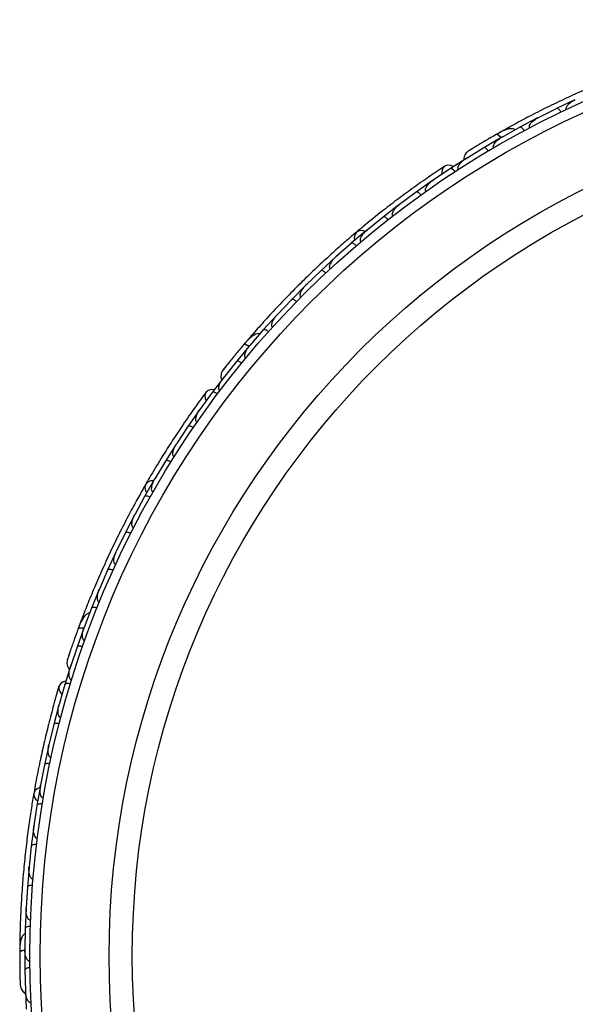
# Model space of a CAD drawing. Header units: millimetres. Extents: x 59 to 109, y 26 to 144.
# Tile 3 of 158: x 63.34 to 66.06, y 32.99 to 37.8. Entities that reach past the tile are written whole.
import ezdxf

# ---------------------------------------------------------------- set-up
doc = ezdxf.new("R2010")
doc.units = ezdxf.units.MM

msp = doc.modelspace()

# ---------------------------------------------------------------- linework, layer by layer
at = {"color": 7, "linetype": 'Continuous', "lineweight": 25}
for p, q in [((66.05564, 37.41099), (65.96723, 37.3694)), ((65.96726, 37.36933), (65.87696, 37.3241)), ((65.87436, 37.32321), (65.7876, 37.27765)), ((65.88316, 37.3272), (65.87692, 37.3241)), ((65.71522, 37.26618), (65.67695, 37.24465)), ((65.78762, 37.27758), (65.6991, 37.22826)), ((65.69647, 37.22721), (65.61136, 37.17763)), ((65.70461, 37.23133), (65.69901, 37.22823)), ((65.61139, 37.17756), (65.52461, 37.12406)), ((65.53135, 37.12885), (65.44804, 37.07544)), ((65.5294, 37.12702), (65.52448, 37.124)), ((65.44808, 37.07536), (65.36371, 37.01835)), ((65.36117, 37.01708), (65.28074, 36.96044)), ((65.3695, 37.02226), (65.36398, 37.01855)), ((65.28078, 36.96037), (65.19947, 36.90004)), ((65.197, 36.89867), (65.1195, 36.83883)), ((65.20542, 36.90446), (65.19968, 36.90023)), ((65.11954, 36.83876), (65.04124, 36.77516)), ((65.03885, 36.77369), (64.96424, 36.71068)), ((65.04713, 36.77994), (65.04139, 36.77531)), ((64.96428, 36.71062), (64.88897, 36.64377)), ((64.88665, 36.6422), (64.81492, 36.57604)), ((64.89462, 36.64878), (64.88906, 36.64388)), ((64.81497, 36.57598), (64.74264, 36.50588)), ((64.74788, 36.51096), (64.74267, 36.50594)), ((64.74039, 36.50422), (64.67154, 36.4349)), ((64.67159, 36.43484), (64.60221, 36.36146)), ((64.60697, 36.36649), (64.60217, 36.36145)), ((64.60007, 36.35973), (64.53412, 36.28724)), ((64.53417, 36.28718), (64.46785, 36.21056)), ((64.47003, 36.25171), (64.46446, 36.24523)), ((64.46573, 36.20868), (64.40272, 36.13298)), ((64.47198, 36.21534), (64.46778, 36.21051)), ((64.40277, 36.13293), (64.33952, 36.05297)), ((64.34421, 36.05978), (64.2842, 35.98109)), ((64.34301, 36.05739), (64.33942, 36.05287)), ((64.28426, 35.98103), (64.22448, 35.89861)), ((64.22253, 35.89655), (64.16632, 35.81581)), ((64.22859, 35.90426), (64.22466, 35.89889)), ((64.16638, 35.81576), (64.1106, 35.73126)), ((64.10876, 35.72913), (64.05639, 35.64638)), ((64.11469, 35.73745), (64.11074, 35.7315)), ((64.05645, 35.64633), (64.00463, 35.55979)), ((64.00289, 35.55759), (63.95433, 35.47286)), ((64.00853, 35.5663), (64.00472, 35.55999)), ((63.95439, 35.47282), (63.90648, 35.38424)), ((63.90484, 35.38198), (63.86007, 35.29527)), ((63.91008, 35.39089), (63.90653, 35.38437)), ((63.86013, 35.29523), (63.81613, 35.20462)), ((63.8146, 35.20229), (63.7736, 35.11361)), ((63.81932, 35.21119), (63.81614, 35.20469)), ((63.77367, 35.11357), (63.73357, 35.02088)), ((63.73632, 35.02724), (63.73354, 35.02085)), ((63.73215, 35.01852), (63.69497, 34.92785)), ((63.69504, 34.92781), (63.65893, 34.83313)), ((63.65758, 34.83064), (63.62426, 34.73795)), ((63.6469, 34.87254), (63.63142, 34.83145)), ((63.66118, 34.83903), (63.65888, 34.83305)), ((63.62433, 34.73792), (63.59223, 34.64115)), ((63.59432, 34.64915), (63.56484, 34.55469)), ((63.59401, 34.6465), (63.59217, 34.64102)), ((63.56491, 34.55465), (63.53693, 34.45675)), ((63.5358, 34.45415), (63.5106, 34.35905)), ((63.53885, 34.46347), (63.53701, 34.45708)), ((63.51067, 34.35902), (63.48716, 34.26054)), ((63.48615, 34.25791), (63.46525, 34.16225)), ((63.48888, 34.26776), (63.4872, 34.26082)), ((63.46532, 34.16222), (63.44622, 34.06317)), ((63.44533, 34.06051), (63.42868, 33.96428)), ((63.44766, 34.07062), (63.44624, 34.06339)), ((63.42876, 33.96426), (63.41403, 33.86464)), ((63.41514, 33.87212), (63.41403, 33.86479)), ((63.41327, 33.86195), (63.40085, 33.76516)), ((63.40092, 33.76514), (63.39056, 33.66496)), ((63.39131, 33.67222), (63.39055, 33.66502)), ((63.38992, 33.66224), (63.38173, 33.56488)), ((63.3818, 33.56487), (63.37583, 33.46405)), ((63.3753, 33.46135), (63.37137, 33.36343)), ((63.37624, 33.47097), (63.3758, 33.46402)), ((63.37145, 33.36342), (63.3699, 33.2621)), ((63.34512, 33.29502), (63.34463, 33.25111)), ((63.36949, 33.2593), (63.36987, 33.1608)), ((63.36999, 33.26841), (63.36988, 33.26201)), ((63.36995, 33.1608), (63.37289, 33.05889)), ((63.37211, 33.06712), (63.37671, 32.96827)), ((63.37272, 33.06452), (63.37288, 33.05874))]:
    msp.add_line(p, q, dxfattribs=at)
at = {"color": 1, "linetype": 'Continuous', "lineweight": 25, "flags": 128}
for points in [[(65.69581, 37.22653), (65.69373, 37.22896), (65.68829, 37.23458), (65.68316, 37.23881), (65.67854, 37.24149), (65.6746, 37.24252), (65.67149, 37.24185)], [(64.46535, 36.20782), (64.46257, 36.20939), (64.45553, 36.21281), (64.44926, 36.21503), (64.444, 36.21597), (64.43995, 36.21558), (64.43726, 36.21389)], [(63.65752, 34.8297), (63.65436, 34.83022), (63.64658, 34.83103), (63.63993, 34.83097), (63.63467, 34.83005), (63.63099, 34.8283), (63.62904, 34.8258)], [(63.36975, 33.25839), (63.3666, 33.2578), (63.35902, 33.2559), (63.35279, 33.25357), (63.34815, 33.25091), (63.34529, 33.24801), (63.34432, 33.24499)]]:
    msp.add_lwpolyline(points, dxfattribs=at)
at = {"color": 7, "linetype": 'Continuous', "lineweight": 25, "flags": 128}
for points in [[(65.62877, 37.21709), (65.62908, 37.21725), (65.62937, 37.21739)], [(65.4626, 37.08517), (65.45003, 37.09097), (65.43392, 37.09239), (65.41993, 37.08694), (65.41015, 37.07543), (65.406, 37.05955), (65.40667, 37.04792)], [(65.03203, 36.76819), (65.01775, 36.77271), (65.00187, 36.77189), (64.98896, 36.76466), (64.98088, 36.75207), (64.97882, 36.73593), (64.98073, 36.72513)], [(64.29455, 35.99521), (64.28076, 35.99637), (64.26513, 35.99219), (64.25385, 35.98229), (64.24859, 35.96812), (64.25013, 35.95178), (64.25473, 35.94108)], [(63.99837, 35.55009), (63.9834, 35.54946), (63.96875, 35.54325), (63.95909, 35.53204), (63.95581, 35.51745), (63.95939, 35.50158), (63.96488, 35.49208)], [(63.56973, 34.5715), (63.55638, 34.56787), (63.54312, 34.55859), (63.53591, 34.54543), (63.53581, 34.53032), (63.54284, 34.51549), (63.55083, 34.50701)], [(63.44365, 34.05191), (63.4298, 34.0462), (63.41816, 34.03536), (63.41292, 34.02153), (63.41483, 34.00669), (63.42362, 33.993), (63.43203, 33.98595)], [(63.34441, 33.19561), (63.34442, 33.19595), (63.34445, 33.19628)]]:
    msp.add_lwpolyline(points, dxfattribs=at)
at = {"color": 7, "linetype": 'Continuous', "lineweight": 25}
for radius in [4.575, 4.525, 4.188, 4.075]:
    msp.add_circle((67.96929, 33.22803), radius, dxfattribs=at)
for centre, start, end in [((65.72939, 37.24515), 69.6192, 115.09896), ((64.49054, 36.23679), 89.6192, 135.09896), ((63.67128, 34.86554), 109.6192, 155.09896), ((63.37042, 33.29678), 129.6192, 175.09896)]:
    msp.add_arc(centre, 0.02567, start, end, dxfattribs=at)
for points, knots in [([(66.37982, 37.57132), (66.35822, 37.56332), (66.3151, 37.54735), (66.23529, 37.51598), (66.14836, 37.47981), (66.05664, 37.43942), (65.96401, 37.39607), (65.87444, 37.35178), (65.7902, 37.30789), (65.74224, 37.28147), (65.71825, 37.26826)], [0, 0, 0, 0, 0.1251424, 0.2497929, 0.374676, 0.4998622, 0.6249666, 0.7502587, 0.8750633, 1, 1, 1, 1]), ([(66.01467, 37.36446), (66.01463, 37.36452), (66.01408, 37.36565), (66.01334, 37.36834), (66.01369, 37.37337), (66.01739, 37.38226), (66.02699, 37.39289), (66.04143, 37.40368), (66.05243, 37.40961), (66.05819, 37.41225), (66.05826, 37.41228)], [0, 0, 0, 0, 0.0028352, 0.050977, 0.1103366, 0.2078119, 0.4531845, 0.7216401, 0.9964148, 1, 1, 1, 1]), ([(65.98749, 37.35151), (65.98739, 37.35171), (65.98616, 37.35424), (65.98341, 37.35895), (65.97897, 37.36452), (65.97423, 37.36857), (65.97019, 37.37017), (65.968, 37.36986), (65.96719, 37.36948), (65.96716, 37.36946)], [0, 0, 0, 0, 0.016652, 0.2070285, 0.3985507, 0.5993597, 0.831024, 0.9934916, 1, 1, 1, 1]), ([(65.83535, 37.27487), (65.83495, 37.27575), (65.83407, 37.27767), (65.83379, 37.28172), (65.83525, 37.28817), (65.84321, 37.30134), (65.85806, 37.31381), (65.8715, 37.32184), (65.87683, 37.32457), (65.8769, 37.3246)], [0, 0, 0, 0, 0.0388574, 0.084812, 0.162938, 0.3126958, 0.7369051, 0.9964149, 1, 1, 1, 1]), ([(65.6743, 37.24345), (65.66599, 37.23868), (65.64939, 37.22916), (65.62384, 37.21421), (65.59945, 37.19975), (65.57745, 37.18652), (65.55889, 37.17524), (65.54506, 37.16674), (65.53624, 37.16128), (65.53519, 37.16061), (65.53468, 37.16029)], [0, 0, 0, 0, 0.1253341, 0.2502351, 0.3757048, 0.5015073, 0.6270811, 0.7524027, 0.8783335, 1, 1, 1, 1]), ([(65.76617, 37.26544), (65.76423, 37.2665), (65.75785, 37.26997), (65.73967, 37.27136), (65.71021, 37.26366), (65.68465, 37.24926), (65.67146, 37.24183)], [0, 0, 0, 0, 0.0722062, 0.2380923, 0.6065513, 1, 1, 1, 1]), ([(65.69502, 37.22516), (65.69471, 37.22559), (65.69132, 37.23033), (65.68488, 37.23663), (65.67703, 37.24234), (65.67307, 37.24269), (65.6716, 37.2419), (65.67149, 37.24185)], [0, 0, 0, 0, 0.0316493, 0.3464731, 0.6613851, 0.9762941, 1, 1, 1, 1]), ([(65.80857, 37.26063), (65.80779, 37.262), (65.80573, 37.26562), (65.80177, 37.27084), (65.79687, 37.27556), (65.79207, 37.27826), (65.78909, 37.27838), (65.78775, 37.27783), (65.78752, 37.27771), (65.78749, 37.27769)], [0, 0, 0, 0, 0.11561, 0.3057804, 0.5012224, 0.7256982, 0.9503445, 0.9934853, 1, 1, 1, 1]), ([(65.64403, 37.22598), (65.64394, 37.22593), (65.6388, 37.22298), (65.63373, 37.22001), (65.62876, 37.21708)], [0, 0, 0, 0, 0.0174037, 1, 1, 1, 1]), ([(65.65944, 37.1771), (65.65911, 37.1777), (65.65826, 37.17928), (65.65759, 37.18277), (65.65824, 37.18863), (65.66372, 37.20046), (65.67758, 37.21483), (65.69132, 37.22439), (65.69886, 37.22867), (65.69893, 37.22871)], [0, 0, 0, 0, 0.0273886, 0.0721385, 0.1418849, 0.2690946, 0.6203421, 0.9964192, 1, 1, 1, 1]), ([(65.53475, 37.16034), (65.53147, 37.15772), (65.52506, 37.15257), (65.51833, 37.14248), (65.51454, 37.13205), (65.51265, 37.12356), (65.51342, 37.11885), (65.51363, 37.11749)], [0, 0, 0, 0, 0.25091, 0.490928, 0.714443, 0.9181712, 1, 1, 1, 1]), ([(65.55867, 37.17512), (65.55228, 37.1712), (65.53949, 37.16336), (65.53639, 37.16139), (65.53484, 37.1604)], [0, 0, 0, 0, 0.4997894, 1, 1, 1, 1]), ([(65.63301, 37.16153), (65.63217, 37.16285), (65.62995, 37.16638), (65.62577, 37.17142), (65.62068, 37.17592), (65.61577, 37.17842), (65.61279, 37.17841), (65.61149, 37.17781), (65.61126, 37.17767), (65.61123, 37.17766)], [0, 0, 0, 0, 0.1153787, 0.305714, 0.5012752, 0.7256734, 0.9502371, 0.9934744, 1, 1, 1, 1]), ([(65.42083, 37.08756), (65.39521, 37.07045), (65.34649, 37.03791), (65.2655, 36.98079), (65.18808, 36.92379), (65.10986, 36.86354), (65.04577, 36.81239), (65.00603, 36.77884), (64.99451, 36.76912)], [0, 0, 0, 0, 0.2180556, 0.4147202, 0.5912036, 0.7489875, 0.9272426, 1, 1, 1, 1]), ([(65.48699, 37.07105), (65.48677, 37.0714), (65.48597, 37.07268), (65.48501, 37.07566), (65.48502, 37.081), (65.48859, 37.09155), (65.4978, 37.10334), (65.51073, 37.11519), (65.51965, 37.12152), (65.52433, 37.12446), (65.5244, 37.1245)], [0, 0, 0, 0, 0.0165279, 0.0607653, 0.1238722, 0.2334997, 0.5249132, 0.7588895, 0.9964268, 1, 1, 1, 1]), ([(65.4705, 37.06035), (65.46961, 37.06164), (65.46725, 37.06507), (65.46286, 37.06993), (65.45759, 37.07422), (65.45258, 37.07652), (65.44962, 37.07639), (65.44834, 37.07573), (65.44812, 37.07558), (65.44809, 37.07557)], [0, 0, 0, 0, 0.1152798, 0.3056806, 0.5012898, 0.7256609, 0.9501956, 0.9934701, 1, 1, 1, 1]), ([(65.32868, 36.96405), (65.32811, 36.96498), (65.32736, 36.96619), (65.32654, 36.96898), (65.3262, 36.97402), (65.32851, 36.98141), (65.33553, 36.99387), (65.3474, 37.00659), (65.35858, 37.0154), (65.3636, 37.01885), (65.36366, 37.0189)], [0, 0, 0, 0, 0.0439924, 0.0565425, 0.1182118, 0.2485839, 0.3779124, 0.7339208, 0.9964229, 1, 1, 1, 1]), ([(65.30387, 36.94638), (65.30374, 36.94656), (65.30208, 36.94884), (65.29856, 36.95299), (65.29323, 36.95772), (65.28787, 36.9609), (65.28361, 36.96178), (65.28152, 36.9611), (65.28079, 36.96058), (65.28076, 36.96056)], [0, 0, 0, 0, 0.0163611, 0.206885, 0.3985455, 0.5994314, 0.8309806, 0.9934816, 1, 1, 1, 1]), ([(65.16702, 36.84437), (65.16654, 36.84505), (65.16561, 36.84636), (65.1646, 36.84932), (65.16419, 36.85463), (65.16612, 36.86181), (65.17249, 36.87443), (65.1837, 36.88758), (65.1945, 36.89689), (65.19931, 36.90052), (65.19938, 36.90057)], [0, 0, 0, 0, 0.0336188, 0.0647198, 0.1259403, 0.2511281, 0.3754616, 0.735616, 0.9964191, 1, 1, 1, 1]), ([(65.14322, 36.8258), (65.14222, 36.82701), (65.13956, 36.83022), (65.13475, 36.83468), (65.12911, 36.83847), (65.12391, 36.8403), (65.12095, 36.8399), (65.11973, 36.83912), (65.11952, 36.83896), (65.1195, 36.83894)], [0, 0, 0, 0, 0.1157169, 0.3058088, 0.5011944, 0.7257089, 0.9503963, 0.9934905, 1, 1, 1, 1]), ([(64.99019, 36.76576), (64.97262, 36.75085), (64.93756, 36.72109), (64.8733, 36.66432), (64.80398, 36.6006), (64.73161, 36.53128), (64.65939, 36.45886), (64.59037, 36.3866), (64.52622, 36.31655), (64.49019, 36.27532), (64.47217, 36.2547)], [0, 0, 0, 0, 0.1251424, 0.2497929, 0.374676, 0.4998622, 0.6249666, 0.7502587, 0.8750633, 1, 1, 1, 1]), ([(65.01134, 36.71818), (65.01098, 36.71863), (65.00984, 36.72005), (65.00861, 36.72319), (65.00802, 36.73049), (65.01112, 36.73957), (65.02087, 36.75671), (65.03181, 36.76798), (65.04104, 36.77562), (65.04111, 36.77567)], [0, 0, 0, 0, 0.02335, 0.0734618, 0.134698, 0.325553, 0.4727956, 0.9964114, 1, 1, 1, 1]), ([(64.9885, 36.69869), (64.98744, 36.69986), (64.98464, 36.70295), (64.97965, 36.70719), (64.97384, 36.71073), (64.96856, 36.71233), (64.96562, 36.71179), (64.96443, 36.71096), (64.96423, 36.71079), (64.96421, 36.71077)], [0, 0, 0, 0, 0.1158119, 0.3058371, 0.5011744, 0.7257197, 0.95044, 0.9934949, 1, 1, 1, 1]), ([(64.86161, 36.58555), (64.86139, 36.58579), (64.86066, 36.58659), (64.85933, 36.58869), (64.85825, 36.59233), (64.8582, 36.59917), (64.86078, 36.60761), (64.86952, 36.62454), (64.87986, 36.63618), (64.88873, 36.64419), (64.88879, 36.64424)], [0, 0, 0, 0, 0.0130732, 0.044023, 0.1002245, 0.1663566, 0.3297208, 0.4739231, 0.9964125, 1, 1, 1, 1]), ([(64.83966, 36.5651), (64.8395, 36.56526), (64.83756, 36.5673), (64.83353, 36.57096), (64.82761, 36.57494), (64.82188, 36.57738), (64.81754, 36.57769), (64.81554, 36.57673), (64.81489, 36.57612), (64.81486, 36.5761)], [0, 0, 0, 0, 0.01674193, 0.20707182, 0.39855042, 0.59933539, 0.83103755, 0.9934948, 1, 1, 1, 1]), ([(64.7178, 36.44648), (64.71775, 36.44653), (64.71684, 36.4474), (64.71523, 36.44967), (64.71384, 36.45452), (64.71428, 36.46414), (64.71966, 36.47742), (64.72954, 36.49249), (64.73784, 36.50183), (64.74236, 36.50627), (64.74241, 36.50633)], [0, 0, 0, 0, 0.0028352, 0.050977, 0.1103366, 0.2078119, 0.4531845, 0.7216401, 0.9964148, 1, 1, 1, 1]), ([(64.6967, 36.42502), (64.69653, 36.42518), (64.69451, 36.42713), (64.69032, 36.43061), (64.68424, 36.43433), (64.6784, 36.43652), (64.67405, 36.43664), (64.6721, 36.43559), (64.67148, 36.43496), (64.67145, 36.43494)], [0, 0, 0, 0, 0.016652, 0.2070285, 0.3985507, 0.5993597, 0.831024, 0.9934916, 1, 1, 1, 1]), ([(64.57994, 36.30096), (64.57926, 36.30165), (64.57778, 36.30316), (64.57613, 36.30686), (64.5753, 36.31343), (64.57827, 36.32853), (64.58797, 36.34532), (64.59784, 36.35746), (64.60192, 36.36185), (64.60198, 36.36191)], [0, 0, 0, 0, 0.0388574, 0.084812, 0.162938, 0.3126958, 0.7369051, 0.9964149, 1, 1, 1, 1]), ([(64.55964, 36.27843), (64.55844, 36.27945), (64.55527, 36.28214), (64.54976, 36.28569), (64.54355, 36.28845), (64.53811, 36.28935), (64.53527, 36.28844), (64.5342, 36.28747), (64.53403, 36.28727), (64.53401, 36.28725)], [0, 0, 0, 0, 0.11561, 0.3057804, 0.50122242, 0.72569819, 0.95034449, 0.99348532, 1, 1, 1, 1]), ([(64.51815, 36.26845), (64.51598, 36.26877), (64.50879, 36.26986), (64.49124, 36.26495), (64.46618, 36.24763), (64.44709, 36.22536), (64.43723, 36.21386)], [0, 0, 0, 0, 0.0722062, 0.2380923, 0.6065513, 1, 1, 1, 1]), ([(64.46449, 36.24522), (64.46449, 36.24523), (64.46457, 36.24558), (64.46201, 36.24255), (64.45618, 36.23604), (64.44714, 36.22551), (64.44002, 36.21709), (64.43793, 36.21461)], [0, 0, 0, 0, 0.0063417, 0.1391324, 0.4541713, 0.8392735, 1, 1, 1, 1]), ([(64.43935, 36.21636), (64.43317, 36.20903), (64.42084, 36.19441), (64.40193, 36.17162), (64.38395, 36.14969), (64.36781, 36.12974), (64.35423, 36.11279), (64.34414, 36.10008), (64.33772, 36.09193), (64.33696, 36.09094), (64.33659, 36.09046)], [0, 0, 0, 0, 0.1253341, 0.2502351, 0.3757048, 0.5015073, 0.6270811, 0.7524027, 0.8783335, 1, 1, 1, 1]), ([(64.41955, 36.1928), (64.41846, 36.1915), (64.41369, 36.18581), (64.40911, 36.18027), (64.40558, 36.176)], [0, 0, 0, 0, 0.2287199, 1, 1, 1, 1]), ([(64.46508, 36.20625), (64.46464, 36.20655), (64.45983, 36.20985), (64.45162, 36.21357), (64.4423, 36.21625), (64.43845, 36.21522), (64.43734, 36.21398), (64.43726, 36.21389)], [0, 0, 0, 0, 0.03164934, 0.34647305, 0.66138514, 0.97629413, 1, 1, 1, 1]), ([(64.44808, 36.14893), (64.44757, 36.14938), (64.44623, 36.15057), (64.4444, 36.15362), (64.44301, 36.15935), (64.44411, 36.17234), (64.45222, 36.19058), (64.46187, 36.20427), (64.46749, 36.21087), (64.46754, 36.21093)], [0, 0, 0, 0, 0.0273886, 0.0721385, 0.1418849, 0.2690946, 0.6203421, 0.9964192, 1, 1, 1, 1]), ([(64.42857, 36.12525), (64.42733, 36.12621), (64.42404, 36.12877), (64.41838, 36.13207), (64.41206, 36.13456), (64.40659, 36.13523), (64.4038, 36.13421), (64.40278, 36.13319), (64.40261, 36.13299), (64.40259, 36.13296)], [0, 0, 0, 0, 0.1153787, 0.305714, 0.5012752, 0.7256734, 0.9502371, 0.9934744, 1, 1, 1, 1]), ([(64.33664, 36.09053), (64.33446, 36.08694), (64.33019, 36.07992), (64.32732, 36.06813), (64.32732, 36.05703), (64.32846, 36.04841), (64.33079, 36.04424), (64.33145, 36.04305)], [0, 0, 0, 0, 0.25091, 0.490928, 0.714443, 0.9181712, 1, 1, 1, 1]), ([(64.35407, 36.1126), (64.3494, 36.10673), (64.34006, 36.09499), (64.33782, 36.09207), (64.3367, 36.09062)], [0, 0, 0, 0, 0.4997894, 1, 1, 1, 1]), ([(64.3223, 35.99029), (64.32198, 35.99054), (64.32078, 35.99147), (64.31886, 35.99394), (64.31705, 35.99897), (64.31679, 36.01011), (64.32141, 36.02433), (64.32951, 36.03988), (64.33573, 36.04888), (64.33912, 36.05325), (64.33917, 36.05331)], [0, 0, 0, 0, 0.01652787, 0.06076532, 0.12387224, 0.23349968, 0.5249132, 0.75888947, 0.99642682, 1, 1, 1, 1]), ([(64.25449, 35.98318), (64.23626, 35.95834), (64.20161, 35.9111), (64.14504, 35.82971), (64.09179, 35.74968), (64.03889, 35.6663), (63.99615, 35.59633), (63.97029, 35.55121), (63.96279, 35.53813)], [0, 0, 0, 0, 0.2180556, 0.4147202, 0.5912036, 0.7489875, 0.9272426, 1, 1, 1, 1]), ([(64.31047, 35.9746), (64.30919, 35.97551), (64.3058, 35.97792), (64.30001, 35.98099), (64.29359, 35.98321), (64.2881, 35.98366), (64.28536, 35.98252), (64.28438, 35.98146), (64.28422, 35.98126), (64.2842, 35.98123)], [0, 0, 0, 0, 0.1152798, 0.3056806, 0.5012898, 0.7256609, 0.9501956, 0.9934701, 1, 1, 1, 1]), ([(64.21014, 35.8356), (64.20928, 35.83628), (64.20817, 35.83716), (64.20644, 35.8395), (64.2044, 35.84412), (64.20403, 35.85185), (64.20637, 35.86597), (64.21317, 35.88197), (64.22067, 35.89408), (64.2242, 35.89904), (64.22425, 35.89911)], [0, 0, 0, 0, 0.04399244, 0.05654248, 0.11821178, 0.24858393, 0.3779124, 0.73392078, 0.99642285, 1, 1, 1, 1]), ([(64.19286, 35.81051), (64.19268, 35.81063), (64.19035, 35.8122), (64.18562, 35.81491), (64.17898, 35.81752), (64.17286, 35.81868), (64.16856, 35.81805), (64.16682, 35.81669), (64.16632, 35.81596), (64.1663, 35.81593)], [0, 0, 0, 0, 0.0163611, 0.206885, 0.3985455, 0.5994314, 0.8309806, 0.9934816, 1, 1, 1, 1]), ([(64.09916, 35.66784), (64.09847, 35.66832), (64.09715, 35.66924), (64.09518, 35.67167), (64.09299, 35.67651), (64.09235, 35.68393), (64.09401, 35.69796), (64.10005, 35.71416), (64.10702, 35.7266), (64.1103, 35.73166), (64.11034, 35.73173)], [0, 0, 0, 0, 0.0336188, 0.0647198, 0.1259403, 0.2511281, 0.3754616, 0.735616, 0.9964191, 1, 1, 1, 1]), ([(64.08314, 35.64225), (64.08178, 35.64305), (64.07819, 35.64516), (64.07215, 35.6477), (64.06555, 35.64933), (64.06004, 35.64928), (64.0574, 35.64788), (64.05651, 35.64674), (64.05637, 35.64652), (64.05636, 35.64649)], [0, 0, 0, 0, 0.1157169, 0.3058088, 0.5011944, 0.7257089, 0.9503963, 0.9934905, 1, 1, 1, 1]), ([(63.99603, 35.49602), (63.99553, 35.49632), (63.99398, 35.49726), (63.99174, 35.4998), (63.9887, 35.50645), (63.9885, 35.51605), (63.9918, 35.53549), (63.99822, 35.54981), (64.00429, 35.56015), (64.00434, 35.56022)], [0, 0, 0, 0, 0.02335, 0.0734618, 0.134698, 0.325553, 0.4727956, 0.9964114, 1, 1, 1, 1]), ([(63.95987, 35.5335), (63.94847, 35.51348), (63.9257, 35.47352), (63.88473, 35.3982), (63.84139, 35.31461), (63.79709, 35.22471), (63.75399, 35.13197), (63.71384, 35.04046), (63.67753, 34.95269), (63.65777, 34.90163), (63.64789, 34.87608)], [0, 0, 0, 0, 0.1251424, 0.2497929, 0.374676, 0.4998622, 0.6249666, 0.7502587, 0.8750633, 1, 1, 1, 1]), ([(63.98123, 35.46989), (63.97983, 35.47063), (63.97615, 35.47258), (63.97, 35.47485), (63.96334, 35.47619), (63.95783, 35.47589), (63.95525, 35.47438), (63.95442, 35.47319), (63.95429, 35.47296), (63.95427, 35.47293)], [0, 0, 0, 0, 0.11581192, 0.30583711, 0.50117443, 0.72571967, 0.95043997, 0.99349487, 1, 1, 1, 1]), ([(63.90069, 35.32017), (63.9004, 35.32032), (63.89944, 35.32082), (63.89747, 35.32235), (63.89521, 35.3254), (63.89282, 35.33181), (63.89236, 35.34062), (63.89478, 35.35952), (63.90052, 35.37399), (63.90612, 35.38456), (63.90616, 35.38463)], [0, 0, 0, 0, 0.01307317, 0.044023, 0.10022455, 0.16635662, 0.32972078, 0.47392312, 0.99641253, 1, 1, 1, 1]), ([(63.88705, 35.29345), (63.88685, 35.29355), (63.88433, 35.29481), (63.87929, 35.29686), (63.87237, 35.29858), (63.86614, 35.29891), (63.86196, 35.29772), (63.86041, 35.29613), (63.86001, 35.29534), (63.85999, 35.29531)], [0, 0, 0, 0, 0.0167419, 0.2070718, 0.3985504, 0.5993354, 0.8310375, 0.9934948, 1, 1, 1, 1]), ([(63.81311, 35.14031), (63.81305, 35.14034), (63.8119, 35.14084), (63.80961, 35.14243), (63.80664, 35.14651), (63.80376, 35.1557), (63.80428, 35.17002), (63.80841, 35.18756), (63.81302, 35.19917), (63.81574, 35.20489), (63.81577, 35.20497)], [0, 0, 0, 0, 0.0028352, 0.050977, 0.1103366, 0.2078119, 0.4531845, 0.7216401, 0.9964148, 1, 1, 1, 1]), ([(63.80062, 35.11292), (63.80042, 35.11302), (63.79785, 35.11416), (63.79272, 35.116), (63.78573, 35.11741), (63.7795, 35.11747), (63.77537, 35.1161), (63.77389, 35.11445), (63.77352, 35.11364), (63.77351, 35.11361)], [0, 0, 0, 0, 0.016652, 0.2070285, 0.3985507, 0.5993597, 0.831024, 0.9934916, 1, 1, 1, 1]), ([(63.73334, 34.95641), (63.73247, 34.95683), (63.73056, 34.95774), (63.72774, 34.96066), (63.72471, 34.96654), (63.72234, 34.98175), (63.72571, 35.00084), (63.73084, 35.01563), (63.73317, 35.02115), (63.7332, 35.02123)], [0, 0, 0, 0, 0.0388574, 0.084812, 0.162938, 0.3126958, 0.7369051, 0.9964149, 1, 1, 1, 1]), ([(63.72197, 34.9283), (63.7205, 34.92885), (63.71659, 34.93029), (63.7102, 34.93175), (63.70342, 34.93221), (63.698, 34.9312), (63.69565, 34.92937), (63.69498, 34.92809), (63.69488, 34.92785), (63.69487, 34.92782)], [0, 0, 0, 0, 0.11561, 0.3057804, 0.5012224, 0.7256982, 0.9503445, 0.9934853, 1, 1, 1, 1]), ([(63.6864, 34.90473), (63.68424, 34.90429), (63.67712, 34.90285), (63.6623, 34.89223), (63.64468, 34.86739), (63.63436, 34.83993), (63.62903, 34.82576)], [0, 0, 0, 0, 0.0722062, 0.2380923, 0.6065513, 1, 1, 1, 1]), ([(63.63016, 34.82883), (63.62686, 34.81983), (63.62027, 34.80187), (63.6103, 34.77399), (63.60091, 34.74724), (63.59256, 34.72296), (63.5856, 34.70239), (63.58047, 34.687), (63.57722, 34.67714), (63.57685, 34.67596), (63.57666, 34.67537)], [0, 0, 0, 0, 0.1253341, 0.2502351, 0.3757048, 0.5015073, 0.6270811, 0.7524027, 0.8783335, 1, 1, 1, 1]), ([(63.65779, 34.82813), (63.65728, 34.82826), (63.65164, 34.82972), (63.64265, 34.8304), (63.63297, 34.82973), (63.62971, 34.82746), (63.62909, 34.8259), (63.62904, 34.8258)], [0, 0, 0, 0, 0.0316493, 0.3464731, 0.6613851, 0.9762941, 1, 1, 1, 1]), ([(63.66142, 34.76845), (63.66079, 34.7687), (63.65913, 34.76936), (63.65636, 34.77161), (63.6531, 34.77651), (63.64969, 34.7891), (63.65107, 34.80901), (63.65546, 34.82517), (63.65848, 34.8333), (63.65851, 34.83337)], [0, 0, 0, 0, 0.0273886, 0.0721385, 0.1418849, 0.2690946, 0.6203421, 0.9964192, 1, 1, 1, 1]), ([(63.61821, 34.79598), (63.61817, 34.79589), (63.61612, 34.79033), (63.61416, 34.78479), (63.61223, 34.77936)], [0, 0, 0, 0, 0.0174037, 1, 1, 1, 1]), ([(63.65119, 34.73953), (63.64969, 34.74001), (63.64573, 34.74128), (63.63929, 34.74246), (63.63249, 34.74263), (63.62712, 34.74139), (63.62485, 34.73947), (63.62424, 34.73817), (63.62415, 34.73792), (63.62414, 34.73789)], [0, 0, 0, 0, 0.1153787, 0.305714, 0.5012752, 0.7256734, 0.9502371, 0.9934744, 1, 1, 1, 1]), ([(63.58551, 34.70216), (63.58313, 34.69505), (63.57838, 34.68082), (63.57727, 34.67732), (63.57671, 34.67556)], [0, 0, 0, 0, 0.4997894, 1, 1, 1, 1]), ([(63.57668, 34.67546), (63.57586, 34.67134), (63.57425, 34.66328), (63.57559, 34.65123), (63.57937, 34.64079), (63.58352, 34.63292), (63.5873, 34.62968), (63.58849, 34.62865)], [0, 0, 0, 0, 0.2479098, 0.4850579, 0.7059003, 0.9071925, 1, 1, 1, 1]), ([(63.59749, 34.57636), (63.5971, 34.57649), (63.59566, 34.57695), (63.59301, 34.57862), (63.58959, 34.58272), (63.58554, 34.5931), (63.58502, 34.60804), (63.58731, 34.62543), (63.59007, 34.63601), (63.59177, 34.64128), (63.59179, 34.64135)], [0, 0, 0, 0, 0.0165279, 0.0607653, 0.1238722, 0.2334997, 0.5249132, 0.7588895, 0.9964268, 1, 1, 1, 1]), ([(63.5362, 34.54648), (63.52757, 34.51691), (63.51116, 34.46066), (63.48584, 34.36484), (63.46317, 34.27142), (63.44198, 34.17498), (63.42576, 34.09461), (63.41688, 34.04336), (63.41431, 34.02851)], [0, 0, 0, 0, 0.2180556, 0.4147202, 0.5912036, 0.7489875, 0.9272426, 1, 1, 1, 1]), ([(63.59174, 34.55757), (63.59023, 34.55799), (63.58622, 34.55909), (63.57973, 34.56), (63.57293, 34.55989), (63.56762, 34.55843), (63.56543, 34.55643), (63.56488, 34.5551), (63.5648, 34.55485), (63.56479, 34.55482)], [0, 0, 0, 0, 0.1152798, 0.3056806, 0.5012898, 0.7256609, 0.9501956, 0.9934701, 1, 1, 1, 1]), ([(63.545, 34.39263), (63.54396, 34.39298), (63.54262, 34.39343), (63.54019, 34.39504), (63.53669, 34.39868), (63.5337, 34.40582), (63.53108, 34.41989), (63.53199, 34.43725), (63.5349, 34.45119), (63.53652, 34.45706), (63.53654, 34.45714)], [0, 0, 0, 0, 0.0439924, 0.0565425, 0.1182118, 0.2485839, 0.3779124, 0.7339208, 0.9964229, 1, 1, 1, 1]), ([(63.53735, 34.36315), (63.53713, 34.3632), (63.5344, 34.36388), (63.52904, 34.36481), (63.52191, 34.365), (63.51576, 34.36398), (63.51193, 34.36193), (63.51077, 34.36006), (63.51054, 34.3592), (63.51053, 34.35917)], [0, 0, 0, 0, 0.01636109, 0.20688497, 0.39854552, 0.59943138, 0.8309806, 0.99348164, 1, 1, 1, 1]), ([(63.49809, 34.19704), (63.49728, 34.19725), (63.49573, 34.19766), (63.49305, 34.19928), (63.48932, 34.20308), (63.48619, 34.20983), (63.48295, 34.22358), (63.48309, 34.24087), (63.48538, 34.25494), (63.48673, 34.26082), (63.48675, 34.2609)], [0, 0, 0, 0, 0.0336188, 0.0647198, 0.1259403, 0.2511281, 0.3754616, 0.735616, 0.9964191, 1, 1, 1, 1]), ([(63.49179, 34.16752), (63.49024, 34.1678), (63.48615, 34.16855), (63.4796, 34.16887), (63.47284, 34.16815), (63.46768, 34.16621), (63.46567, 34.164), (63.46524, 34.16262), (63.46518, 34.16237), (63.46517, 34.16233)], [0, 0, 0, 0, 0.1157169, 0.3058088, 0.5011944, 0.7257089, 0.9503963, 0.9934905, 1, 1, 1, 1]), ([(63.45994, 34.00031), (63.45938, 34.00042), (63.4576, 34.00077), (63.45463, 34.00239), (63.44949, 34.0076), (63.44602, 34.01655), (63.44248, 34.03595), (63.44361, 34.05161), (63.44578, 34.0634), (63.44579, 34.06348)], [0, 0, 0, 0, 0.02335, 0.0734618, 0.134698, 0.325553, 0.4727956, 0.9964114, 1, 1, 1, 1]), ([(63.41315, 34.02316), (63.40928, 34.00045), (63.40155, 33.95511), (63.38881, 33.87032), (63.37668, 33.77695), (63.36579, 33.67732), (63.35702, 33.57543), (63.35059, 33.4757), (63.34648, 33.38081), (63.34538, 33.32607), (63.34483, 33.29869)], [0, 0, 0, 0, 0.1251424, 0.2497929, 0.374676, 0.4998622, 0.6249666, 0.7502587, 0.8750633, 1, 1, 1, 1]), ([(63.45497, 33.97069), (63.45341, 33.97091), (63.44928, 33.97148), (63.44273, 33.97151), (63.43601, 33.97049), (63.43093, 33.96832), (63.42903, 33.96602), (63.42865, 33.96462), (63.42861, 33.96437), (63.4286, 33.96433)], [0, 0, 0, 0, 0.1158119, 0.3058371, 0.5011744, 0.7257197, 0.95044, 0.9934949, 1, 1, 1, 1]), ([(63.4305, 33.80246), (63.43018, 33.8025), (63.4291, 33.80264), (63.42673, 33.8034), (63.42357, 33.80549), (63.41913, 33.81071), (63.41568, 33.81883), (63.41149, 33.83741), (63.41193, 33.85297), (63.41358, 33.86482), (63.41359, 33.8649)], [0, 0, 0, 0, 0.0130732, 0.044023, 0.1002245, 0.1663566, 0.3297208, 0.4739231, 0.9964125, 1, 1, 1, 1]), ([(63.42683, 33.77268), (63.4266, 33.77271), (63.4238, 33.77303), (63.41836, 33.77323), (63.41127, 33.77248), (63.40531, 33.77066), (63.40179, 33.76811), (63.40088, 33.76609), (63.40076, 33.7652), (63.40076, 33.76517)], [0, 0, 0, 0, 0.01674193, 0.20707182, 0.39855042, 0.59933539, 0.83103755, 0.9934948, 1, 1, 1, 1]), ([(63.40972, 33.60349), (63.40965, 33.60349), (63.4084, 33.60357), (63.4057, 33.60428), (63.40152, 33.6071), (63.39567, 33.61475), (63.39126, 33.62838), (63.38914, 33.64628), (63.3895, 33.65877), (63.3901, 33.66507), (63.39011, 33.66516)], [0, 0, 0, 0, 0.0028352, 0.050977, 0.1103366, 0.2078119, 0.4531845, 0.7216401, 0.9964148, 1, 1, 1, 1]), ([(63.40735, 33.57348), (63.40713, 33.5735), (63.40432, 33.57369), (63.39887, 33.57366), (63.39182, 33.5726), (63.38595, 33.57053), (63.38254, 33.56783), (63.38171, 33.56577), (63.38164, 33.56489), (63.38164, 33.56485)], [0, 0, 0, 0, 0.016652, 0.2070285, 0.3985507, 0.5993597, 0.831024, 0.9934916, 1, 1, 1, 1]), ([(63.39765, 33.4034), (63.39669, 33.40349), (63.39459, 33.4037), (63.39094, 33.40547), (63.38609, 33.40997), (63.37866, 33.42344), (63.37529, 33.44254), (63.37505, 33.45819), (63.37536, 33.46417), (63.37536, 33.46426)], [0, 0, 0, 0, 0.03885738, 0.08481202, 0.16293798, 0.31269578, 0.73690509, 0.9964149, 1, 1, 1, 1]), ([(63.37122, 33.33877), (63.36935, 33.33763), (63.36315, 33.33384), (63.35285, 33.31879), (63.34479, 33.28942), (63.34448, 33.26009), (63.34432, 33.24494)], [0, 0, 0, 0, 0.0722062, 0.2380923, 0.6065513, 1, 1, 1, 1]), ([(63.39659, 33.37309), (63.39502, 33.3731), (63.39085, 33.37313), (63.38435, 33.3723), (63.37782, 33.37042), (63.37307, 33.36762), (63.37148, 33.3651), (63.37129, 33.36366), (63.37128, 33.3634), (63.37128, 33.36337)], [0, 0, 0, 0, 0.11561, 0.3057804, 0.5012224, 0.7256982, 0.9503445, 0.9934853, 1, 1, 1, 1]), ([(63.34433, 33.24822), (63.34431, 33.23863), (63.34427, 33.2195), (63.34443, 33.1899), (63.34475, 33.16154), (63.34521, 33.13588), (63.34571, 33.11417), (63.34615, 33.09794), (63.34647, 33.08757), (63.34652, 33.08633), (63.34655, 33.08572)], [0, 0, 0, 0, 0.1253341, 0.2502351, 0.3757048, 0.5015073, 0.6270811, 0.7524027, 0.8783335, 1, 1, 1, 1]), ([(63.37054, 33.25702), (63.37001, 33.25696), (63.36421, 33.2564), (63.35554, 33.25397), (63.34667, 33.25003), (63.34438, 33.24677), (63.34433, 33.2451), (63.34432, 33.24499)], [0, 0, 0, 0, 0.03164934, 0.34647305, 0.66138514, 0.97629413, 1, 1, 1, 1]), ([(63.39436, 33.20217), (63.39368, 33.20219), (63.39189, 33.20225), (63.38853, 33.20341), (63.38378, 33.2069), (63.37628, 33.21756), (63.37076, 33.23675), (63.36936, 33.25343), (63.36942, 33.2621), (63.36942, 33.26218)], [0, 0, 0, 0, 0.0273886, 0.0721385, 0.1418849, 0.2690946, 0.6203421, 0.9964192, 1, 1, 1, 1]), ([(63.34434, 33.21327), (63.34434, 33.21316), (63.34431, 33.20724), (63.34436, 33.20137), (63.34441, 33.1956)], [0, 0, 0, 0, 0.0174037, 1, 1, 1, 1]), ([(63.39464, 33.17149), (63.39307, 33.17143), (63.38891, 33.17128), (63.38245, 33.17018), (63.37601, 33.16802), (63.37139, 33.16501), (63.36991, 33.16244), (63.36978, 33.161), (63.36978, 33.16074), (63.36978, 33.1607)], [0, 0, 0, 0, 0.1153787, 0.305714, 0.5012752, 0.7256734, 0.9502371, 0.9934744, 1, 1, 1, 1]), ([(63.3457, 33.11392), (63.3459, 33.10642), (63.3463, 33.09143), (63.34645, 33.08775), (63.34653, 33.08591)], [0, 0, 0, 0, 0.4997894, 1, 1, 1, 1]), ([(63.34654, 33.08581), (63.34717, 33.08166), (63.34842, 33.07353), (63.3538, 33.06266), (63.36093, 33.05416), (63.36734, 33.04828), (63.37181, 33.04659), (63.37309, 33.0461)], [0, 0, 0, 0, 0.25091, 0.490928, 0.714443, 0.9181712, 1, 1, 1, 1]), ([(63.39999, 32.9998), (63.39958, 32.99979), (63.39807, 32.99973), (63.39501, 33.00039), (63.39038, 33.00308), (63.38303, 33.01144), (63.37743, 33.02531), (63.37363, 33.04243), (63.37261, 33.05332), (63.3724, 33.05884), (63.3724, 33.05893)], [0, 0, 0, 0, 0.0165279, 0.0607653, 0.1238722, 0.2334997, 0.5249132, 0.7588895, 0.9964268, 1, 1, 1, 1])]:
    msp.add_open_spline(points, degree=3, knots=knots, dxfattribs=at)

doc.saveas('drawing.dxf')
